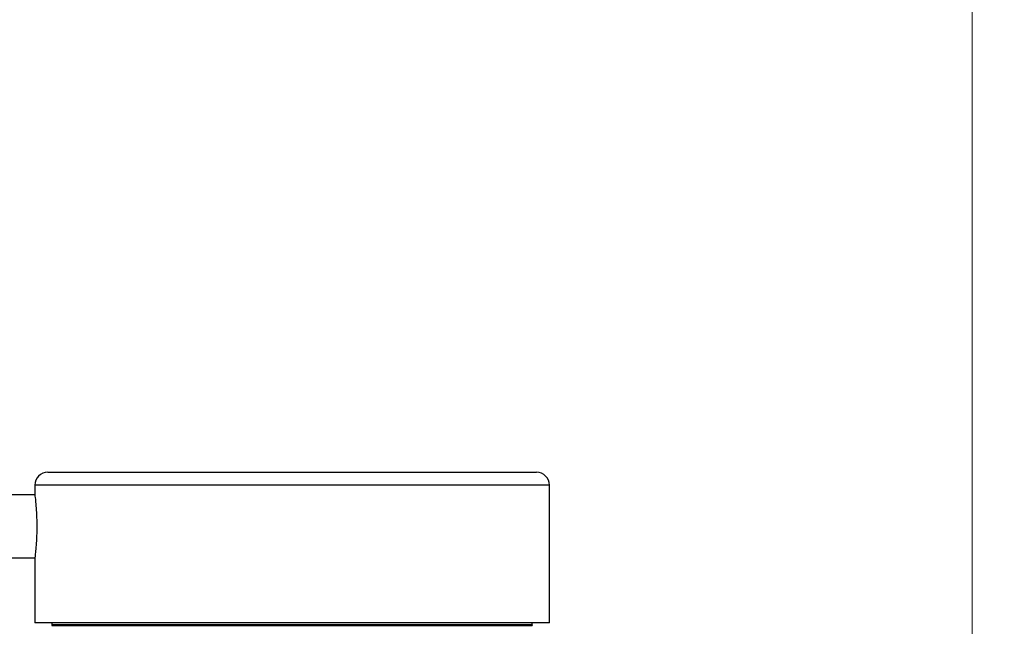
# Model space of a CAD drawing. Header units: millimetres. Extents: x 397 to 966, y 350 to 700.
# Tile 20 of 31: x 749 to 779, y 367 to 385. Entities that reach past the tile are written whole.
import ezdxf

# ---------------------------------------------------------------- set-up
doc = ezdxf.new("R2010")
doc.units = ezdxf.units.MM
doc.styles.add('SLDTEXTSTYLE0', font='TXT', dxfattribs={"width": 0.75})
doc.dimstyles.new('SLDDIMSTYLE1', dxfattribs={"dimtxt": 3.5, "dimasz": 3.556, "dimexe": 0, "dimexo": 0.0625, "dimgap": 0.875, "dimtad": 1, "dimdec": 0, "dimlfac": 5, "dimrnd": 1e-09, "dimzin": 12, "dimdsep": 46, "dimtxsty": 'SLDTEXTSTYLE0', "dimblk1": 'CLOSED', "dimblk2": 'CLOSED', "dimsah": 1, "dimcen": 0.09, "dimadec": 0, "dimazin": 3, "dimtfac": 1, "dimtdec": 0, "dimtofl": 0, "dimtmove": 0, "dimatfit": 3, "dimldrblk": 'CLOSED', "dimfxl": 0, "dimfrac": 2, "dimtolj": 1, "dimtzin": 12, "dimarcsym": 0})

# ---------------------------------------------------------------- blocks, each defined once
blk = doc.blocks.new('_Closed')
at = {"color": 0, "linetype": 'ByBlock', "lineweight": -2}
for p, q in [((-1, 0.166667), (0, 0)), ((-1, 0.166667), (-1, -0.166667)), ((0, 0), (-1, -0.166667)), ((0, 0), (-1, 0))]:
    blk.add_line(p, q, dxfattribs=at)
blk = doc.blocks.new('_D_1')
at = {"color": 7, "linetype": 'Continuous', "lineweight": 0}
for p, q in [((692.689, 478.847), (779.247, 478.847)), ((778.247, 478.847), (778.247, 350.523)), ((688.299, 350.523), (779.247, 350.523))]:
    blk.add_line(p, q, dxfattribs=at)
at = {"color": 7, "linetype": 'Continuous', "lineweight": 18, "xscale": 3.556, "yscale": 3.556}
for p, rotation in [((778.247, 478.847, -0.214), 90.0000000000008), ((778.247, 350.523, -0.214), 270.0000000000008)]:
    blk.add_blockref('_Closed', p, dxfattribs=dict(at, rotation=rotation))
at = {"color": 7, "linetype": 'Continuous', "lineweight": 18, "insert": (773.736, 412.724), "char_height": 3.5, "attachment_point": 1, "rotation": 90, "style": 'SLDTEXTSTYLE0'}
blk.add_mtext('642', dxfattribs=at)

msp = doc.modelspace()

# ---------------------------------------------------------------- linework, layer by layer
at = {"color": 7, "linetype": 'Continuous', "lineweight": 25}
for p, q in [((749.499, 371.403), (764.699, 371.403)), ((749.099, 371.003), (749.099, 370.703)), ((765.099, 366.723), (765.099, 371.003)), ((749.099, 370.703), (687.286, 370.703)), ((687.286, 368.743), (749.099, 368.743)), ((749.099, 368.743), (749.099, 366.723)), ((765.099, 366.723), (749.099, 366.723)), ((749.629, 366.723), (749.629, 366.638)), ((749.636, 366.663), (749.629, 366.663)), ((749.629, 366.663), (749.629, 366.638)), ((749.629, 366.638), (749.636, 366.638)), ((749.636, 366.638), (749.636, 366.663)), ((749.636, 366.638), (749.637, 366.638)), ((749.657, 366.663), (749.637, 366.663)), ((749.637, 366.663), (749.637, 366.638)), ((749.637, 366.638), (749.657, 366.638)), ((749.657, 366.638), (749.657, 366.663)), ((749.657, 366.638), (749.659, 366.638)), ((749.692, 366.663), (749.659, 366.663)), ((749.659, 366.663), (749.659, 366.638)), ((749.659, 366.638), (749.692, 366.638)), ((749.692, 366.638), (749.692, 366.663)), ((749.692, 366.638), (749.695, 366.638)), ((749.742, 366.663), (749.695, 366.663)), ((749.695, 366.663), (749.695, 366.638)), ((749.695, 366.638), (749.742, 366.638)), ((749.742, 366.638), (749.742, 366.663)), ((749.742, 366.638), (749.745, 366.638)), ((749.806, 366.663), (749.745, 366.663)), ((749.745, 366.663), (749.745, 366.638)), ((749.745, 366.638), (749.806, 366.638)), ((749.806, 366.638), (749.806, 366.663)), ((749.806, 366.638), (749.81, 366.638)), ((749.884, 366.663), (749.81, 366.663)), ((749.81, 366.663), (749.81, 366.638)), ((749.81, 366.638), (749.884, 366.638)), ((749.884, 366.638), (749.884, 366.663)), ((749.884, 366.638), (749.889, 366.638)), ((749.976, 366.663), (749.889, 366.663)), ((749.889, 366.663), (749.889, 366.638)), ((749.889, 366.638), (749.976, 366.638)), ((749.976, 366.638), (749.976, 366.663)), ((749.976, 366.638), (749.982, 366.638)), ((750.082, 366.663), (749.982, 366.663)), ((749.982, 366.663), (749.982, 366.638)), ((749.982, 366.638), (750.082, 366.638)), ((750.082, 366.638), (750.082, 366.663)), ((750.082, 366.638), (750.088, 366.638)), ((750.201, 366.663), (750.088, 366.663)), ((750.088, 366.663), (750.088, 366.638)), ((750.088, 366.638), (750.201, 366.638)), ((750.201, 366.638), (750.201, 366.663)), ((750.201, 366.638), (750.208, 366.638)), ((750.334, 366.663), (750.208, 366.663)), ((750.208, 366.663), (750.208, 366.638)), ((750.208, 366.638), (750.333, 366.638)), ((750.333, 366.663), (750.333, 366.638)), ((750.333, 366.638), (750.334, 366.638)), ((750.334, 366.638), (750.334, 366.663)), ((750.334, 366.638), (750.341, 366.638)), ((750.48, 366.663), (750.341, 366.663)), ((750.341, 366.663), (750.341, 366.638)), ((750.341, 366.638), (750.471, 366.638)), ((750.471, 366.663), (750.471, 366.638)), ((750.471, 366.638), (750.48, 366.638)), ((750.48, 366.638), (750.48, 366.663)), ((750.48, 366.638), (750.487, 366.638)), ((750.638, 366.663), (750.487, 366.663)), ((750.487, 366.663), (750.487, 366.638)), ((750.487, 366.638), (750.621, 366.638)), ((750.621, 366.663), (750.621, 366.638)), ((750.621, 366.638), (750.634, 366.638)), ((750.634, 366.663), (750.634, 366.638)), ((750.634, 366.638), (750.638, 366.638)), ((750.638, 366.638), (750.638, 366.663)), ((750.638, 366.638), (750.646, 366.638)), ((750.809, 366.663), (750.646, 366.663)), ((750.646, 366.663), (750.646, 366.638)), ((750.646, 366.638), (750.784, 366.638)), ((750.784, 366.663), (750.784, 366.638)), ((750.784, 366.638), (750.798, 366.638)), ((750.798, 366.663), (750.798, 366.638)), ((750.798, 366.638), (750.809, 366.638)), ((750.809, 366.638), (750.809, 366.663)), ((750.809, 366.638), (750.818, 366.638)), ((750.992, 366.663), (750.818, 366.663)), ((750.818, 366.663), (750.818, 366.638)), ((750.818, 366.638), (750.959, 366.638)), ((750.959, 366.663), (750.959, 366.638)), ((750.959, 366.638), (750.975, 366.638)), ((750.975, 366.663), (750.975, 366.638)), ((750.975, 366.638), (750.992, 366.638)), ((750.992, 366.638), (750.992, 366.663)), ((750.992, 366.638), (751.001, 366.638)), ((751.187, 366.663), (751.001, 366.663)), ((751.001, 366.663), (751.001, 366.638)), ((751.001, 366.638), (751.146, 366.638)), ((751.146, 366.663), (751.146, 366.638)), ((751.146, 366.638), (751.162, 366.638)), ((751.162, 366.663), (751.162, 366.638)), ((751.162, 366.638), (751.187, 366.638)), ((751.187, 366.638), (751.187, 366.663)), ((751.187, 366.638), (751.197, 366.638)), ((751.393, 366.663), (751.197, 366.663)), ((751.197, 366.663), (751.197, 366.638)), ((751.197, 366.638), (751.344, 366.638)), ((751.344, 366.663), (751.344, 366.638)), ((751.344, 366.638), (751.362, 366.638)), ((751.362, 366.663), (751.362, 366.638)), ((751.362, 366.638), (751.393, 366.638)), ((751.393, 366.638), (751.393, 366.663)), ((751.393, 366.638), (751.403, 366.638)), ((751.611, 366.663), (751.403, 366.663)), ((751.403, 366.663), (751.403, 366.638)), ((751.403, 366.638), (751.554, 366.638)), ((751.554, 366.663), (751.554, 366.638)), ((751.554, 366.638), (751.572, 366.638)), ((751.572, 366.663), (751.572, 366.638)), ((751.572, 366.638), (751.611, 366.638)), ((751.611, 366.638), (751.611, 366.663)), ((751.611, 366.638), (751.621, 366.638)), ((751.838, 366.663), (751.621, 366.663)), ((751.621, 366.663), (751.621, 366.638)), ((751.621, 366.638), (751.774, 366.638)), ((751.774, 366.663), (751.774, 366.638)), ((751.774, 366.638), (751.793, 366.638)), ((751.793, 366.663), (751.793, 366.638)), ((751.793, 366.638), (751.838, 366.638)), ((751.838, 366.638), (751.838, 366.663)), ((751.838, 366.638), (751.849, 366.638)), ((752.077, 366.663), (751.849, 366.663)), ((751.849, 366.663), (751.849, 366.638)), ((751.849, 366.638), (752.005, 366.638)), ((752.005, 366.663), (752.005, 366.638)), ((752.005, 366.638), (752.025, 366.638)), ((752.025, 366.663), (752.025, 366.638)), ((752.025, 366.638), (752.077, 366.638)), ((752.077, 366.638), (752.077, 366.663)), ((752.077, 366.638), (752.087, 366.638)), ((752.324, 366.663), (752.087, 366.663)), ((752.087, 366.663), (752.087, 366.638)), ((752.087, 366.638), (752.245, 366.638)), ((752.245, 366.663), (752.245, 366.638)), ((752.245, 366.638), (752.266, 366.638)), ((752.266, 366.663), (752.266, 366.638)), ((752.266, 366.638), (752.324, 366.638)), ((752.324, 366.638), (752.324, 366.663)), ((752.324, 366.638), (752.335, 366.638)), ((752.581, 366.663), (752.335, 366.663)), ((752.335, 366.663), (752.335, 366.638)), ((752.335, 366.638), (752.495, 366.638)), ((752.495, 366.663), (752.495, 366.638)), ((752.495, 366.638), (752.516, 366.638)), ((752.516, 366.663), (752.516, 366.638)), ((752.516, 366.638), (752.581, 366.638)), ((752.581, 366.638), (752.581, 366.663)), ((752.581, 366.638), (752.593, 366.638)), ((752.847, 366.663), (752.593, 366.663)), ((752.593, 366.663), (752.593, 366.638)), ((752.593, 366.638), (752.753, 366.638)), ((752.753, 366.663), (752.753, 366.638)), ((752.753, 366.638), (752.776, 366.638)), ((752.776, 366.663), (752.776, 366.638)), ((752.776, 366.638), (752.847, 366.638)), ((752.847, 366.638), (752.847, 366.663)), ((752.847, 366.638), (752.858, 366.638)), ((753.121, 366.663), (752.858, 366.663)), ((752.858, 366.663), (752.858, 366.638)), ((752.858, 366.638), (753.02, 366.638)), ((753.02, 366.663), (753.02, 366.638)), ((753.02, 366.638), (753.043, 366.638)), ((753.043, 366.663), (753.043, 366.638)), ((753.043, 366.638), (753.121, 366.638)), ((753.121, 366.638), (753.121, 366.663)), ((753.121, 366.638), (753.132, 366.638)), ((753.403, 366.663), (753.132, 366.663)), ((753.132, 366.663), (753.132, 366.638)), ((753.132, 366.638), (753.295, 366.638)), ((753.295, 366.663), (753.295, 366.638)), ((753.295, 366.638), (753.319, 366.638)), ((753.319, 366.663), (753.319, 366.638)), ((753.319, 366.638), (753.403, 366.638)), ((753.403, 366.638), (753.403, 366.663)), ((753.403, 366.638), (753.414, 366.638)), ((753.691, 366.663), (753.414, 366.663)), ((753.414, 366.663), (753.414, 366.638)), ((753.414, 366.638), (753.577, 366.638)), ((753.577, 366.663), (753.577, 366.638)), ((753.577, 366.638), (753.602, 366.638)), ((753.602, 366.663), (753.602, 366.638)), ((753.602, 366.638), (753.691, 366.638)), ((753.691, 366.638), (753.691, 366.663)), ((753.691, 366.638), (753.703, 366.638)), ((753.987, 366.663), (753.703, 366.663)), ((753.703, 366.663), (753.703, 366.638)), ((753.703, 366.638), (753.866, 366.638)), ((753.866, 366.663), (753.866, 366.638)), ((753.866, 366.638), (753.891, 366.638)), ((753.891, 366.663), (753.891, 366.638)), ((753.891, 366.638), (753.987, 366.638)), ((753.987, 366.638), (753.987, 366.663)), ((753.987, 366.638), (753.998, 366.638)), ((754.288, 366.663), (753.998, 366.663)), ((753.998, 366.663), (753.998, 366.638)), ((753.998, 366.638), (754.161, 366.638)), ((754.161, 366.663), (754.161, 366.638)), ((754.161, 366.638), (754.187, 366.638)), ((754.187, 366.663), (754.187, 366.638)), ((754.187, 366.638), (754.288, 366.638)), ((754.288, 366.638), (754.288, 366.663)), ((754.288, 366.638), (754.3, 366.638)), ((754.595, 366.663), (754.3, 366.663)), ((754.3, 366.663), (754.3, 366.638)), ((754.3, 366.638), (754.462, 366.638)), ((754.462, 366.663), (754.462, 366.638)), ((754.462, 366.638), (754.488, 366.638)), ((754.488, 366.663), (754.488, 366.638)), ((754.488, 366.638), (754.595, 366.638)), ((754.595, 366.638), (754.595, 366.663)), ((754.595, 366.638), (754.606, 366.638)), ((754.907, 366.663), (754.606, 366.663)), ((754.606, 366.663), (754.606, 366.638)), ((754.606, 366.638), (754.768, 366.638)), ((754.768, 366.663), (754.768, 366.638)), ((754.768, 366.638), (754.795, 366.638)), ((754.795, 366.663), (754.795, 366.638)), ((754.795, 366.638), (754.907, 366.638)), ((754.907, 366.638), (754.907, 366.663)), ((754.907, 366.638), (754.918, 366.638)), ((755.223, 366.663), (754.918, 366.663)), ((754.918, 366.663), (754.918, 366.638)), ((754.918, 366.638), (755.078, 366.638)), ((755.078, 366.663), (755.078, 366.638)), ((755.078, 366.638), (755.105, 366.638)), ((755.105, 366.663), (755.105, 366.638)), ((755.105, 366.638), (755.223, 366.638)), ((755.223, 366.638), (755.223, 366.663)), ((755.223, 366.638), (755.233, 366.638)), ((755.542, 366.663), (755.233, 366.663)), ((755.233, 366.663), (755.233, 366.638)), ((755.233, 366.638), (755.393, 366.638)), ((755.393, 366.663), (755.393, 366.638)), ((755.393, 366.638), (755.42, 366.638)), ((755.42, 366.663), (755.42, 366.638)), ((755.42, 366.638), (755.542, 366.638)), ((755.542, 366.638), (755.542, 366.663)), ((755.542, 366.638), (755.553, 366.638)), ((755.865, 366.663), (755.553, 366.663)), ((755.553, 366.663), (755.553, 366.638)), ((755.553, 366.638), (755.71, 366.638)), ((755.71, 366.663), (755.71, 366.638)), ((755.71, 366.638), (755.738, 366.638)), ((755.738, 366.663), (755.738, 366.638)), ((755.738, 366.638), (755.865, 366.638)), ((755.865, 366.638), (755.865, 366.663)), ((755.865, 366.638), (755.875, 366.638)), ((756.19, 366.663), (755.875, 366.663)), ((755.875, 366.663), (755.875, 366.638)), ((755.875, 366.638), (756.031, 366.638)), ((756.031, 366.663), (756.031, 366.638)), ((756.031, 366.638), (756.058, 366.638)), ((756.058, 366.663), (756.058, 366.638)), ((756.058, 366.638), (756.19, 366.638)), ((756.19, 366.638), (756.19, 366.663)), ((756.19, 366.638), (756.2, 366.638)), ((756.517, 366.663), (756.2, 366.663)), ((756.2, 366.663), (756.2, 366.638)), ((756.2, 366.638), (756.353, 366.638)), ((756.353, 366.663), (756.353, 366.638)), ((756.353, 366.638), (756.381, 366.638)), ((756.381, 366.663), (756.381, 366.638)), ((756.381, 366.638), (756.517, 366.638)), ((756.517, 366.638), (756.517, 366.663)), ((756.517, 366.638), (756.526, 366.638)), ((756.844, 366.663), (756.526, 366.663)), ((756.526, 366.663), (756.526, 366.638)), ((756.526, 366.638), (756.677, 366.638)), ((756.677, 366.663), (756.677, 366.638)), ((756.677, 366.638), (756.705, 366.638)), ((756.705, 366.663), (756.705, 366.638)), ((756.705, 366.638), (756.844, 366.638)), ((756.844, 366.638), (756.844, 366.663)), ((756.844, 366.638), (756.854, 366.638)), ((757.173, 366.663), (756.854, 366.663)), ((756.854, 366.663), (756.854, 366.638)), ((756.854, 366.638), (757.001, 366.638)), ((757.001, 366.663), (757.001, 366.638)), ((757.001, 366.638), (757.029, 366.638)), ((757.029, 366.663), (757.029, 366.638)), ((757.029, 366.638), (757.173, 366.638)), ((757.173, 366.638), (757.173, 366.663)), ((757.173, 366.638), (757.182, 366.638)), ((757.501, 366.663), (757.182, 366.663)), ((757.182, 366.663), (757.182, 366.638)), ((757.182, 366.638), (757.326, 366.638)), ((757.326, 366.663), (757.326, 366.638)), ((757.326, 366.638), (757.354, 366.638)), ((757.354, 366.663), (757.354, 366.638)), ((757.354, 366.638), (757.501, 366.638)), ((757.501, 366.638), (757.501, 366.663)), ((757.501, 366.638), (757.509, 366.638)), ((757.828, 366.663), (757.509, 366.663)), ((757.509, 366.663), (757.509, 366.638)), ((757.509, 366.638), (757.651, 366.638)), ((757.651, 366.663), (757.651, 366.638)), ((757.651, 366.638), (757.679, 366.638)), ((757.679, 366.663), (757.679, 366.638)), ((757.679, 366.638), (757.828, 366.638)), ((757.828, 366.638), (757.828, 366.663)), ((757.828, 366.638), (757.836, 366.638)), ((758.155, 366.663), (757.836, 366.663)), ((757.836, 366.663), (757.836, 366.638)), ((757.836, 366.638), (757.974, 366.638)), ((757.974, 366.663), (757.974, 366.638)), ((757.974, 366.638), (758.002, 366.638)), ((758.002, 366.663), (758.002, 366.638)), ((758.002, 366.638), (758.155, 366.638)), ((758.155, 366.638), (758.155, 366.663)), ((758.155, 366.638), (758.162, 366.638)), ((758.479, 366.663), (758.162, 366.663)), ((758.162, 366.663), (758.162, 366.638)), ((758.162, 366.638), (758.295, 366.638)), ((758.295, 366.663), (758.295, 366.638)), ((758.295, 366.638), (758.323, 366.638)), ((758.323, 366.663), (758.323, 366.638)), ((758.323, 366.638), (758.479, 366.638)), ((758.479, 366.638), (758.479, 366.663)), ((758.479, 366.638), (758.486, 366.638)), ((758.8, 366.663), (758.486, 366.663)), ((758.486, 366.663), (758.486, 366.638)), ((758.486, 366.638), (758.615, 366.638)), ((758.615, 366.663), (758.615, 366.638)), ((758.615, 366.638), (758.642, 366.638)), ((758.642, 366.663), (758.642, 366.638)), ((758.642, 366.638), (758.8, 366.638)), ((758.8, 366.638), (758.8, 366.663)), ((758.8, 366.638), (758.807, 366.638)), ((759.118, 366.663), (758.807, 366.663)), ((758.807, 366.663), (758.807, 366.638)), ((758.807, 366.638), (758.931, 366.638)), ((758.931, 366.663), (758.931, 366.638)), ((758.931, 366.638), (758.958, 366.638)), ((758.958, 366.663), (758.958, 366.638)), ((758.958, 366.638), (759.118, 366.638)), ((759.118, 366.638), (759.118, 366.663)), ((759.118, 366.638), (759.124, 366.638)), ((759.432, 366.663), (759.124, 366.663)), ((759.124, 366.663), (759.124, 366.638)), ((759.124, 366.638), (759.244, 366.638)), ((759.244, 366.663), (759.244, 366.638)), ((759.244, 366.638), (759.271, 366.638)), ((759.271, 366.663), (759.271, 366.638)), ((759.271, 366.638), (759.432, 366.638)), ((759.432, 366.638), (759.432, 366.663)), ((759.432, 366.638), (759.438, 366.638)), ((759.742, 366.663), (759.438, 366.663)), ((759.438, 366.663), (759.438, 366.638)), ((759.438, 366.638), (759.552, 366.638)), ((759.552, 366.663), (759.552, 366.638)), ((759.552, 366.638), (759.579, 366.638)), ((759.579, 366.663), (759.579, 366.638)), ((759.579, 366.638), (759.742, 366.638)), ((759.742, 366.638), (759.742, 366.663)), ((759.742, 366.638), (759.747, 366.638)), ((760.046, 366.663), (759.747, 366.663)), ((759.747, 366.663), (759.747, 366.638)), ((759.747, 366.638), (759.856, 366.638)), ((759.856, 366.663), (759.856, 366.638)), ((759.856, 366.638), (759.882, 366.638)), ((759.882, 366.663), (759.882, 366.638)), ((759.882, 366.638), (760.046, 366.638)), ((760.046, 366.638), (760.046, 366.663)), ((760.046, 366.638), (760.051, 366.638)), ((760.345, 366.663), (760.051, 366.663)), ((760.051, 366.663), (760.051, 366.638)), ((760.051, 366.638), (760.155, 366.638)), ((760.155, 366.663), (760.155, 366.638)), ((760.155, 366.638), (760.18, 366.638)), ((760.18, 366.663), (760.18, 366.638)), ((760.18, 366.638), (760.345, 366.638)), ((760.345, 366.638), (760.345, 366.663)), ((760.345, 366.638), (760.35, 366.638)), ((760.638, 366.663), (760.35, 366.663)), ((760.35, 366.663), (760.35, 366.638)), ((760.35, 366.638), (760.448, 366.638)), ((760.448, 366.663), (760.448, 366.638)), ((760.448, 366.638), (760.473, 366.638)), ((760.473, 366.663), (760.473, 366.638)), ((760.473, 366.638), (760.638, 366.638)), ((760.638, 366.638), (760.638, 366.663)), ((760.638, 366.638), (760.642, 366.638)), ((760.923, 366.663), (760.642, 366.663)), ((760.642, 366.663), (760.642, 366.638)), ((760.642, 366.638), (760.734, 366.638)), ((760.734, 366.663), (760.734, 366.638)), ((760.734, 366.638), (760.758, 366.638)), ((760.758, 366.663), (760.758, 366.638)), ((760.758, 366.638), (760.923, 366.638)), ((760.923, 366.638), (760.923, 366.663)), ((760.923, 366.638), (760.927, 366.638)), ((761.202, 366.663), (760.927, 366.663)), ((760.927, 366.663), (760.927, 366.638)), ((760.927, 366.638), (761.013, 366.638)), ((761.013, 366.663), (761.013, 366.638)), ((761.013, 366.638), (761.037, 366.638)), ((761.037, 366.663), (761.037, 366.638)), ((761.037, 366.638), (761.202, 366.638)), ((761.202, 366.638), (761.202, 366.663)), ((761.202, 366.638), (761.205, 366.638)), ((761.472, 366.663), (761.205, 366.663)), ((761.205, 366.663), (761.205, 366.638)), ((761.205, 366.638), (761.285, 366.638)), ((761.285, 366.663), (761.285, 366.638)), ((761.285, 366.638), (761.308, 366.638)), ((761.308, 366.663), (761.308, 366.638)), ((761.308, 366.638), (761.472, 366.638)), ((761.472, 366.638), (761.472, 366.663)), ((761.472, 366.638), (761.475, 366.638)), ((761.734, 366.663), (761.475, 366.663)), ((761.475, 366.663), (761.475, 366.638)), ((761.475, 366.638), (761.548, 366.638)), ((761.548, 366.663), (761.548, 366.638)), ((761.548, 366.638), (761.571, 366.638)), ((761.571, 366.663), (761.571, 366.638)), ((761.571, 366.638), (761.734, 366.638)), ((761.734, 366.638), (761.734, 366.663)), ((761.734, 366.638), (761.737, 366.638)), ((761.987, 366.663), (761.737, 366.663)), ((761.737, 366.663), (761.737, 366.638)), ((761.737, 366.638), (761.803, 366.638)), ((761.803, 366.663), (761.803, 366.638)), ((761.803, 366.638), (761.825, 366.638)), ((761.825, 366.663), (761.825, 366.638)), ((761.825, 366.638), (761.987, 366.638)), ((761.987, 366.638), (761.987, 366.663)), ((761.987, 366.638), (761.989, 366.638)), ((762.231, 366.663), (761.989, 366.663)), ((761.989, 366.663), (761.989, 366.638)), ((761.989, 366.638), (762.049, 366.638)), ((762.049, 366.663), (762.049, 366.638)), ((762.049, 366.638), (762.07, 366.638)), ((762.07, 366.663), (762.07, 366.638)), ((762.07, 366.638), (762.231, 366.638)), ((762.231, 366.638), (762.231, 366.663)), ((762.231, 366.638), (762.233, 366.638)), ((762.464, 366.663), (762.233, 366.663)), ((762.233, 366.663), (762.233, 366.638)), ((762.233, 366.638), (762.285, 366.638)), ((762.285, 366.663), (762.285, 366.638)), ((762.285, 366.638), (762.305, 366.638)), ((762.305, 366.663), (762.305, 366.638)), ((762.305, 366.638), (762.464, 366.638)), ((762.464, 366.638), (762.464, 366.663)), ((762.464, 366.638), (762.466, 366.638)), ((762.688, 366.663), (762.466, 366.663)), ((762.466, 366.663), (762.466, 366.638)), ((762.466, 366.638), (762.512, 366.638)), ((762.512, 366.663), (762.512, 366.638)), ((762.512, 366.638), (762.531, 366.638)), ((762.531, 366.663), (762.531, 366.638)), ((762.531, 366.638), (762.688, 366.638)), ((762.688, 366.638), (762.688, 366.663)), ((762.688, 366.638), (762.689, 366.638)), ((762.9, 366.663), (762.689, 366.663)), ((762.689, 366.663), (762.689, 366.638)), ((762.689, 366.638), (762.727, 366.638)), ((762.727, 366.663), (762.727, 366.638)), ((762.727, 366.638), (762.746, 366.638)), ((762.746, 366.663), (762.746, 366.638)), ((762.746, 366.638), (762.9, 366.638)), ((762.9, 366.638), (762.9, 366.663)), ((762.9, 366.638), (762.901, 366.638)), ((763.101, 366.663), (762.901, 366.663)), ((762.901, 366.663), (762.901, 366.638)), ((762.901, 366.638), (762.932, 366.638)), ((762.932, 366.663), (762.932, 366.638)), ((762.932, 366.638), (762.95, 366.638)), ((762.95, 366.663), (762.95, 366.638)), ((762.95, 366.638), (763.101, 366.638)), ((763.101, 366.638), (763.101, 366.663)), ((763.101, 366.638), (763.102, 366.638)), ((763.291, 366.663), (763.102, 366.663)), ((763.102, 366.663), (763.102, 366.638)), ((763.102, 366.638), (763.126, 366.638)), ((763.126, 366.663), (763.126, 366.638)), ((763.126, 366.638), (763.142, 366.638)), ((763.142, 366.663), (763.142, 366.638)), ((763.142, 366.638), (763.291, 366.638)), ((763.291, 366.638), (763.291, 366.663)), ((763.291, 366.638), (763.292, 366.638)), ((763.469, 366.663), (763.292, 366.663)), ((763.292, 366.663), (763.292, 366.638)), ((763.292, 366.638), (763.308, 366.638)), ((763.308, 366.663), (763.308, 366.638)), ((763.308, 366.638), (763.324, 366.638)), ((763.324, 366.663), (763.324, 366.638)), ((763.324, 366.638), (763.469, 366.638)), ((763.634, 366.663), (763.469, 366.663)), ((763.469, 366.663), (763.469, 366.638)), ((763.469, 366.638), (763.469, 366.663)), ((763.469, 366.638), (763.469, 366.638)), ((763.469, 366.638), (763.478, 366.638)), ((763.478, 366.663), (763.478, 366.638)), ((763.478, 366.638), (763.493, 366.638)), ((763.493, 366.663), (763.493, 366.638)), ((763.493, 366.638), (763.634, 366.638)), ((763.634, 366.638), (763.634, 366.663)), ((763.634, 366.638), (763.635, 366.638)), ((763.787, 366.663), (763.635, 366.663)), ((763.635, 366.663), (763.635, 366.638)), ((763.635, 366.638), (763.636, 366.638)), ((763.636, 366.663), (763.636, 366.638)), ((763.636, 366.638), (763.649, 366.638)), ((763.649, 366.663), (763.649, 366.638)), ((763.649, 366.638), (763.787, 366.638)), ((763.927, 366.663), (763.787, 366.663)), ((763.787, 366.663), (763.787, 366.638)), ((763.787, 366.638), (763.787, 366.663)), ((763.787, 366.638), (763.787, 366.638)), ((763.787, 366.638), (763.793, 366.638)), ((763.793, 366.663), (763.793, 366.638)), ((763.793, 366.638), (763.927, 366.638)), ((764.053, 366.663), (763.927, 366.663)), ((763.927, 366.663), (763.927, 366.638)), ((763.927, 366.638), (763.927, 366.663)), ((763.927, 366.638), (763.927, 366.638)), ((763.927, 366.638), (764.053, 366.638)), ((764.166, 366.663), (764.053, 366.663)), ((764.053, 366.663), (764.053, 366.638)), ((764.053, 366.638), (764.053, 366.663)), ((764.053, 366.638), (764.053, 366.638)), ((764.053, 366.638), (764.166, 366.638)), ((764.266, 366.663), (764.166, 366.663)), ((764.166, 366.663), (764.166, 366.638)), ((764.166, 366.638), (764.166, 366.663)), ((764.166, 366.638), (764.166, 366.638)), ((764.166, 366.638), (764.266, 366.638)), ((764.351, 366.663), (764.266, 366.663)), ((764.266, 366.663), (764.266, 366.638)), ((764.266, 366.638), (764.266, 366.663)), ((764.266, 366.638), (764.266, 366.638)), ((764.266, 366.638), (764.351, 366.638)), ((764.351, 366.638), (764.351, 366.663)), ((764.351, 366.638), (764.352, 366.638)), ((764.423, 366.663), (764.352, 366.663)), ((764.352, 366.663), (764.352, 366.638)), ((764.352, 366.638), (764.423, 366.638)), ((764.481, 366.663), (764.423, 366.663)), ((764.423, 366.663), (764.423, 366.638)), ((764.423, 366.638), (764.423, 366.663)), ((764.423, 366.638), (764.423, 366.638)), ((764.423, 366.638), (764.481, 366.638)), ((764.524, 366.663), (764.481, 366.663)), ((764.481, 366.663), (764.481, 366.638)), ((764.481, 366.638), (764.481, 366.663)), ((764.481, 366.638), (764.481, 366.638)), ((764.481, 366.638), (764.524, 366.638)), ((764.553, 366.663), (764.524, 366.663)), ((764.524, 366.663), (764.524, 366.638)), ((764.524, 366.638), (764.524, 366.663)), ((764.524, 366.638), (764.524, 366.638)), ((764.524, 366.638), (764.553, 366.638)), ((764.567, 366.663), (764.553, 366.663)), ((764.553, 366.663), (764.553, 366.638)), ((764.553, 366.638), (764.553, 366.663)), ((764.553, 366.638), (764.567, 366.638)), ((764.569, 366.663), (764.567, 366.663)), ((764.567, 366.663), (764.567, 366.638)), ((764.567, 366.663), (764.567, 366.638)), ((764.567, 366.638), (764.567, 366.638)), ((764.569, 366.663), (764.569, 366.723))]:
    msp.add_line(p, q, dxfattribs=at)
at = {"color": 8, "linetype": 'Continuous', "lineweight": 25}
msp.add_line((765.099, 371.003), (749.099, 371.003), dxfattribs=at)
at = {"color": 7, "linetype": 'Continuous', "lineweight": 25}
for centre, start, end in [((749.499, 371.003), 90, 180), ((764.699, 371.003), 0, 90)]:
    msp.add_arc(centre, 0.4, start, end, dxfattribs=at)
msp.add_open_spline([(749.101, 370.69), (749.1, 370.694), (749.099, 370.707), (749.109, 370.618), (749.129, 370.432), (749.149, 370.157), (749.161, 369.836), (749.158, 369.501), (749.143, 369.194), (749.122, 368.941), (749.105, 368.789), (749.097, 368.724), (749.099, 368.743), (749.099, 368.743)], degree=3, knots=[0, 0, 0, 0, 0.0358953, 0.1424223, 0.2492314, 0.3567393, 0.4642822, 0.5711274, 0.6776349, 0.784687, 0.8923188, 0.9996644, 1, 1, 1, 1], dxfattribs=at)

# ---------------------------------------------------------------- dimensions: what is measured, and where the dimension line sits
at = {"color": 7, "linetype": 'Continuous', "lineweight": 18}
dim = msp.add_linear_dim(base=(778.247, 350.523), p1=(691.689, 478.847), p2=(687.299, 350.523), angle=90, dimstyle='SLDDIMSTYLE1', dxfattribs=at)
dim.commit()
dim.dimension.update_dxf_attribs({"geometry": '_D_1', "text_midpoint": (778.247, 416.603), "dimtype": 160})

doc.saveas('drawing.dxf')
